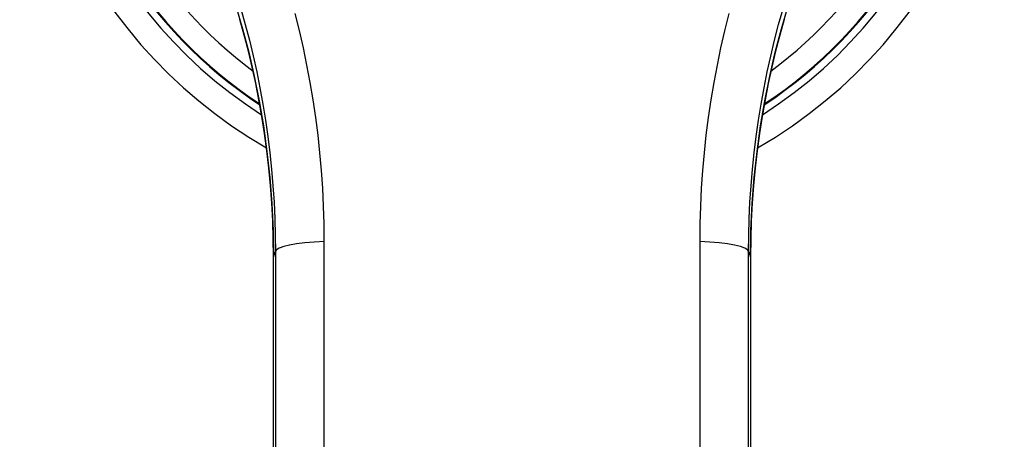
# Model space of a CAD drawing. Header units: inches. Extents: x 4 to 150, y 6 to 82.
# Tile 90 of 100: x 59.305 to 60.973, y 32.456 to 33.167. Entities that reach past the tile are written whole.
import ezdxf

# ---------------------------------------------------------------- set-up
doc = ezdxf.new("R2010")
doc.units = ezdxf.units.IN
doc.header["$MEASUREMENT"] = 0
doc.layers.add('Visible Edges(ANSI)', color=7, linetype='Continuous', lineweight=25)
doc.layers.add('Visible Tangent Edges(ANSI)', color=7, linetype='Continuous', lineweight=25)

msp = doc.modelspace()

# ---------------------------------------------------------------- linework, layer by layer
at = {"layer": 'Visible Edges(ANSI)', "flags": 128}
for points in [[(59.5867, 33.4035), (59.6025, 33.3705), (59.6177, 33.3365), (59.6322, 33.3014), (59.6461, 33.2653), (59.6592, 33.2282), (59.6714, 33.1902), (59.6828, 33.1512), (59.6932, 33.1113), (59.7026, 33.0707), (59.7109, 33.0291), (59.7181, 32.9867), (59.7241, 32.9435), (59.7289, 32.8996), (59.7323, 32.8551), (59.7344, 32.8101), (59.7352, 32.7648)], [(60.5434, 32.7648), (60.5441, 32.8101), (60.5462, 32.8551), (60.5497, 32.8996), (60.5544, 32.9435), (60.5604, 32.9867), (60.5676, 33.0291), (60.576, 33.0707), (60.5853, 33.1113), (60.5957, 33.1512), (60.6071, 33.1902), (60.6194, 33.2282), (60.6325, 33.2653), (60.6463, 33.3014), (60.6609, 33.3365), (60.6761, 33.3705), (60.6918, 33.4035)]]:
    msp.add_lwpolyline(points, dxfattribs=at)
at = {"layer": 'Visible Edges(ANSI)'}
msp.add_arc((60.1393, 33.6724), 0.834, 299.9141, 240.0859, dxfattribs=at)
for centre, major_axis, ratio, start_param, end_param in [((59.7239, 32.3763), (-0.0018, -1.5581), 0.007198, 1.515764, 1.822817), ((60.5547, 32.3763), (-0.0018, 1.5581), 0.007205, 1.318775, 1.62583)]:
    msp.add_ellipse(centre, major_axis=major_axis, ratio=ratio, start_param=start_param, end_param=end_param, dxfattribs=at)
at = {"layer": 'Visible Tangent Edges(ANSI)', "flags": 128}
for points in [[(59.6801, 33.1851), (59.6875, 33.1586), (59.6945, 33.132), (59.7009, 33.1052), (59.7068, 33.0782), (59.7123, 33.0511), (59.7172, 33.0238), (59.7217, 32.9963), (59.7256, 32.9688), (59.729, 32.9411), (59.7319, 32.9133), (59.7343, 32.8854), (59.7361, 32.8575), (59.7375, 32.8295), (59.7383, 32.8015), (59.7385, 32.7735)], [(60.54, 32.7735), (60.5403, 32.8015), (60.5411, 32.8295), (60.5424, 32.8575), (60.5442, 32.8854), (60.5466, 32.9133), (60.5495, 32.941), (60.5529, 32.9687), (60.5569, 32.9963), (60.5613, 33.0237), (60.5662, 33.051), (60.5717, 33.0781), (60.5776, 33.105), (60.584, 33.1318), (60.591, 33.1585), (60.5984, 33.185)], [(59.7352, 32.7649), (59.7348, 32.7954), (59.7339, 32.8257), (59.7323, 32.8558), (59.7301, 32.8857), (59.7273, 32.9153), (59.724, 32.9447), (59.72, 32.9737), (59.7156, 33.0025), (59.7106, 33.0308), (59.7051, 33.0588), (59.6991, 33.0863), (59.6927, 33.1135), (59.6858, 33.1403), (59.6784, 33.1667)], [(59.8213, 32.7908), (59.821, 32.821), (59.8201, 32.8511), (59.8186, 32.8813), (59.8166, 32.9114), (59.8139, 32.9414), (59.8107, 32.9713), (59.8068, 33.0011), (59.8024, 33.0308), (59.7975, 33.0604), (59.7919, 33.0898), (59.7858, 33.119), (59.7792, 33.1481), (59.772, 33.177)], [(60.5065, 33.1768), (60.4993, 33.1479), (60.4927, 33.1189), (60.4866, 33.0897), (60.4811, 33.0603), (60.4761, 33.0308), (60.4717, 33.0011), (60.4679, 32.9713), (60.4646, 32.9413), (60.462, 32.9113), (60.4599, 32.8813), (60.4584, 32.8511), (60.4575, 32.821), (60.4572, 32.7908)], [(60.6001, 33.1667), (60.5928, 33.1403), (60.5859, 33.1135), (60.5794, 33.0863), (60.5734, 33.0588), (60.5679, 33.0308), (60.563, 33.0025), (60.5585, 32.9737), (60.5546, 32.9447), (60.5512, 32.9153), (60.5484, 32.8857), (60.5462, 32.8558), (60.5447, 32.8257), (60.5437, 32.7954), (60.5434, 32.7649)], [(59.8213, 32.4391), (59.8213, 32.5567), (59.8213, 32.6739), (59.8213, 32.7908)], [(60.4572, 32.7908), (60.4572, 32.6739), (60.4572, 32.5567), (60.4572, 32.4391)], [(59.7351, 32.4501), (59.7352, 32.47), (59.7352, 32.4899), (59.7352, 32.5098), (59.7352, 32.5296), (59.7352, 32.5494), (59.7352, 32.5692), (59.7352, 32.589), (59.7352, 32.6087), (59.7352, 32.6284), (59.7352, 32.6481), (59.7352, 32.6677), (59.7352, 32.6873), (59.7352, 32.7068), (59.7352, 32.7262), (59.7352, 32.7456), (59.7352, 32.7649)], [(59.7352, 32.7649), (59.7353, 32.7653), (59.7355, 32.7657), (59.7356, 32.766), (59.7357, 32.7664), (59.7359, 32.7667), (59.736, 32.7671), (59.7362, 32.7674), (59.7363, 32.7678), (59.7364, 32.7682), (59.7366, 32.7685), (59.7367, 32.7689), (59.7369, 32.7692), (59.737, 32.7696), (59.7371, 32.7699), (59.7373, 32.7703), (59.7374, 32.7707), (59.7376, 32.771), (59.7377, 32.7714), (59.7378, 32.7717), (59.738, 32.7721), (59.7381, 32.7724), (59.7383, 32.7728), (59.7384, 32.7732), (59.7385, 32.7735)], [(59.7385, 32.7735), (59.7385, 32.6579), (59.7386, 32.5419), (59.7386, 32.4256)], [(60.54, 32.7735), (60.5401, 32.7732), (60.5403, 32.7728), (60.5404, 32.7724), (60.5406, 32.7721), (60.5407, 32.7717), (60.5408, 32.7714), (60.541, 32.771), (60.5411, 32.7707), (60.5413, 32.7703), (60.5414, 32.7699), (60.5415, 32.7696), (60.5417, 32.7692), (60.5418, 32.7689), (60.542, 32.7685), (60.5421, 32.7682), (60.5422, 32.7678), (60.5424, 32.7674), (60.5425, 32.7671), (60.5427, 32.7667), (60.5428, 32.7664), (60.5429, 32.766), (60.5431, 32.7657), (60.5432, 32.7653), (60.5434, 32.7649)], [(60.54, 32.4256), (60.54, 32.5419), (60.54, 32.6579), (60.54, 32.7735)], [(60.5434, 32.7649), (60.5434, 32.7456), (60.5433, 32.7262), (60.5433, 32.7068), (60.5433, 32.6873), (60.5433, 32.6677), (60.5433, 32.6481), (60.5433, 32.6284), (60.5433, 32.6087), (60.5433, 32.589), (60.5433, 32.5692), (60.5433, 32.5494), (60.5433, 32.5296), (60.5434, 32.5098), (60.5434, 32.4899), (60.5434, 32.47), (60.5434, 32.4501)]]:
    msp.add_lwpolyline(points, dxfattribs=at)
at = {"layer": 'Visible Tangent Edges(ANSI)'}
for radius, start, end in [(0.7902, 302.4711, 237.5289), (0.7778, 186.6798, 236.6866), (0.7766, 186.7579, 236.6051), (0.7374, 187.0627, 233.497), (0.7778, 303.3134, 353.3202), (0.7766, 303.3949, 353.2421), (0.7374, 306.503, 352.9373)]:
    msp.add_arc((60.1393, 33.6724), radius, start, end, dxfattribs=at)
for centre, major_axis, ratio, start_param, end_param in [((59.837, 32.7734), (-0.0984, 0), 0.179209, 4.872037, 6.274315), ((60.4416, 32.7734), (0.0984, 0), 0.179209, 0.00887, 1.411148), ((59.7942, 32.7649), (-0.0591, 0), 0.249286, 6.274174, 6.283185), ((60.4843, 32.7649), (0.0591, 0), 0.249286, 0, 0.009011)]:
    msp.add_ellipse(centre, major_axis=major_axis, ratio=ratio, start_param=start_param, end_param=end_param, dxfattribs=at)

doc.saveas('drawing.dxf')
